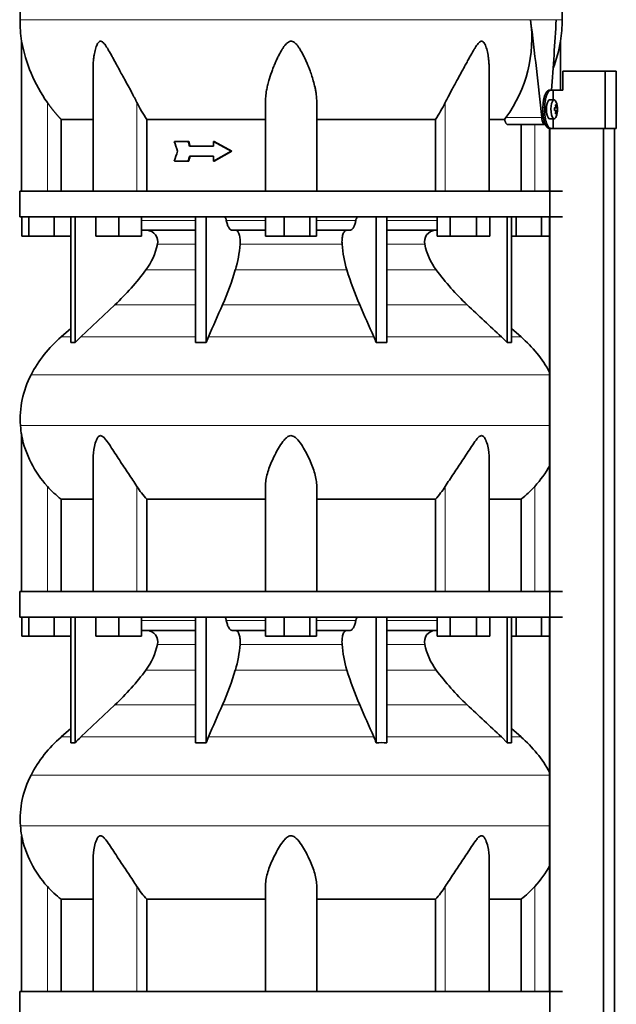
# Model space of a CAD drawing. Header units: millimetres. Extents: x 368 to 1243, y -1891 to 1693.
# Tile 21 of 23: x 867 to 1180, y 440 to 956. Entities that reach past the tile are written whole.
import ezdxf

# ---------------------------------------------------------------- set-up
doc = ezdxf.new("R2010")
doc.units = ezdxf.units.MM
for name, color, linetype in [('M5X8_UNI7687', 7, 'Continuous'), ('MID_344-4', 7, 'Continuous'), ('VSI344-454_TERMI', 7, 'Continuous'), ('VSI344-454_TESTA', 7, 'Continuous'), ('VSI344_DIFFUSORE', 7, 'Continuous')]:
    doc.layers.add(name, color=color, linetype=linetype)

# ---------------------------------------------------------------- blocks, each defined once
blk = doc.blocks.new('SE3')
at = {"layer": 'M5X8_UNI7687', "color": 7, "linetype": 'Continuous', "lineweight": 35}
for p, q in [((1147.84, 914.26), (1145.49, 914.33)), ((1149.37, 910.04), (1147.97, 909.91)), ((1147.97, 909.98), (1148.55, 910.04)), ((1149.56, 910.02), (1147.97, 909.9)), ((1149, 911.66), (1148.59, 911.36)), ((1145.49, 904.33), (1147.84, 904.4)), ((1149.56, 908.64), (1147.97, 908.75)), ((1147.97, 908.75), (1149.37, 908.62)), ((1148.55, 908.62), (1147.97, 908.67)), ((1149, 906.99), (1148.59, 907.3))]:
    blk.add_line(p, q, dxfattribs=at)
at = {"layer": 'M5X8_UNI7687', "color": 4, "linetype": 'Continuous', "lineweight": 9}
for p, q in [((1147.97, 909.98), (1148.54, 910.04)), ((1148.71, 910.49), (1149.2, 910.54)), ((1148.54, 908.62), (1147.97, 908.67)), ((1149.2, 908.12), (1148.71, 908.17))]:
    blk.add_line(p, q, dxfattribs=at)
at = {"layer": 'M5X8_UNI7687', "color": 7, "linetype": 'Continuous', "lineweight": 35}
for centre, radius, start, end in [((1139.65, 909.33), 10, 337.7946, 22.2054), ((1139.97, 909.33), 9.62, 355.8727, 4.1273)]:
    blk.add_arc(centre, radius, start, end, dxfattribs=at)
for centre, major_axis, ratio, start_param, end_param in [((1145.48, 909.33), (0, 5), 0.34202, 0, 3.151709), ((1147.83, 909.33), (0, -4.93), 0.34202, 2.444185, 6.283185), ((1139.66, 909.17), (9.97, 0.82), 0.029809, 0.468971, 0.583531), ((1142.77, 909.33), (0, -9.26), 0.562348, 1.49595, 1.645642), ((1141.73, 906.27), (7.67, 5.19), 0.199978, 0.212267, 0.361959), ((1139.72, 909.33), (0, 10), 0.906308, 4.833518, 4.948078), ((1139.61, 909.33), (0, 10), 0.965926, 4.833518, 4.948078), ((1139.66, 909.17), (9.97, 0.82), 0.029809, 0.112154, 0.226713), ((1147.83, 909.33), (0, -4.93), 0.34202, 0, 0.697408), ((1139.66, 909.48), (9.97, -0.82), 0.029809, -0.583531, -0.468971), ((1139.72, 909.33), (0, -10), 0.906308, 1.335108, 1.449667), ((1141.73, 912.39), (7.67, -5.19), 0.199978, -0.361959, -0.212267), ((1139.61, 909.33), (0, -10), 0.965926, 1.335108, 1.449667), ((1139.66, 909.48), (9.97, -0.82), 0.029809, -0.226713, -0.112154)]:
    blk.add_ellipse(centre, major_axis=major_axis, ratio=ratio, start_param=start_param, end_param=end_param, dxfattribs=at)
for points in [[(1148.54, 910.04), (1148.55, 910.04), (1148.56, 910.04), (1148.59, 910.05), (1148.6, 910.06), (1148.62, 910.08), (1148.64, 910.1), (1148.66, 910.12), (1148.67, 910.15), (1148.68, 910.19), (1148.7, 910.22), (1148.7, 910.26), (1148.71, 910.31), (1148.72, 910.35), (1148.72, 910.39), (1148.72, 910.44), (1148.72, 910.49), (1148.71, 910.52), (1148.71, 910.54)], [(1149.2, 910.54), (1149.2, 910.52), (1149.2, 910.49), (1149.21, 910.44), (1149.22, 910.39), (1149.23, 910.35), (1149.24, 910.31), (1149.25, 910.26), (1149.26, 910.22), (1149.27, 910.19), (1149.28, 910.15), (1149.3, 910.12), (1149.31, 910.1), (1149.32, 910.08), (1149.33, 910.06), (1149.34, 910.05), (1149.36, 910.04), (1149.36, 910.04), (1149.37, 910.04)], [(1148.71, 908.12), (1148.71, 908.14), (1148.72, 908.17), (1148.72, 908.22), (1148.72, 908.27), (1148.72, 908.31), (1148.71, 908.35), (1148.7, 908.39), (1148.7, 908.43), (1148.68, 908.47), (1148.67, 908.51), (1148.66, 908.54), (1148.64, 908.56), (1148.62, 908.58), (1148.6, 908.6), (1148.59, 908.61), (1148.56, 908.62), (1148.55, 908.62), (1148.54, 908.62)], [(1149.37, 908.62), (1149.36, 908.62), (1149.36, 908.62), (1149.34, 908.61), (1149.33, 908.6), (1149.32, 908.58), (1149.31, 908.56), (1149.3, 908.54), (1149.28, 908.51), (1149.27, 908.47), (1149.26, 908.43), (1149.25, 908.39), (1149.24, 908.35), (1149.23, 908.31), (1149.22, 908.27), (1149.21, 908.22), (1149.2, 908.17), (1149.2, 908.14), (1149.2, 908.12)]]:
    blk.add_open_spline(points, degree=3, dxfattribs=at)
at = {"layer": 'MID_344-4', "color": 7, "linetype": 'Continuous', "lineweight": 35}
for p, q in [((1145.49, 899.33), (1145.49, 866.33)), ((1145.56, 899.33), (1145.56, 27.33)), ((1173.69, 27.33), (1173.69, 899.33)), ((1179.49, 27.33), (1179.49, 899.33)), ((1145.49, 852.83), (1145.49, 656.33)), ((1145.49, 642.83), (1145.49, 446.33))]:
    blk.add_line(p, q, dxfattribs=at)
at = {"layer": 'VSI344-454_TERMI', "color": 7, "linetype": 'Continuous', "lineweight": 35}
for p, q in [((1174.57, 929.33), (1152.48, 929.33)), ((1152.48, 929.33), (1152.48, 919.33)), ((1180.5, 929.33), (1174.57, 929.33)), ((1174.57, 929.33), (1174.57, 899.33)), ((1180.5, 929.33), (1180.5, 899.33)), ((1145.2, 919.33), (1146.13, 919.33)), ((1146.13, 919.33), (1147.3, 919.33)), ((1147.3, 914.28), (1147.3, 919.33)), ((1147.3, 919.33), (1152.48, 919.33)), ((1141.98, 908.33), (1141.98, 910.33)), ((1142.9, 908.33), (1142.9, 910.33)), ((1147.3, 899.33), (1147.3, 904.38)), ((1146.13, 899.33), (1145.2, 899.33)), ((1146.13, 899.33), (1147.3, 899.33)), ((1174.57, 899.33), (1147.3, 899.33)), ((1180.5, 899.33), (1174.57, 899.33))]:
    blk.add_line(p, q, dxfattribs=at)
at = {"layer": 'VSI344-454_TERMI', "color": 4, "linetype": 'Continuous', "lineweight": 9}
for p, q in [((1141.98, 910.33), (1142.9, 910.33)), ((1142.9, 908.33), (1141.98, 908.33))]:
    blk.add_line(p, q, dxfattribs=at)
at = {"layer": 'VSI344-454_TERMI', "color": 7, "linetype": 'Continuous', "lineweight": 35}
for points, knots in [([(1141.98, 910.33), (1141.98, 910.43), (1141.98, 910.63), (1141.98, 910.92), (1141.99, 911.21), (1142.01, 911.51), (1142.02, 911.8), (1142.04, 912.08), (1142.07, 912.37), (1142.09, 912.66), (1142.13, 912.94), (1142.16, 913.22), (1142.2, 913.5), (1142.27, 913.96), (1142.38, 914.58), (1142.55, 915.34), (1142.75, 916.05), (1142.97, 916.7), (1143.22, 917.3), (1143.47, 917.83), (1143.75, 918.28), (1144, 918.62), (1144.22, 918.86), (1144.42, 919.03), (1144.62, 919.16), (1144.81, 919.26), (1145.01, 919.32), (1145.14, 919.33), (1145.2, 919.33)], [0, 0, 0, 0, 0.020997, 0.041893, 0.062713, 0.083477, 0.104209, 0.124931, 0.145666, 0.166436, 0.187265, 0.208173, 0.229184, 0.250319, 0.312379, 0.374611, 0.437429, 0.499972, 0.562502, 0.625327, 0.687534, 0.749602, 0.791735, 0.833469, 0.874983, 0.916456, 0.958068, 1, 1, 1, 1]), ([(1146.13, 919.33), (1146.09, 919.33), (1146.03, 919.33), (1145.93, 919.31), (1145.83, 919.29), (1145.74, 919.25), (1145.64, 919.21), (1145.54, 919.16), (1145.44, 919.1), (1145.34, 919.03), (1145.24, 918.94), (1145.15, 918.85), (1145.05, 918.75), (1144.89, 918.57), (1144.67, 918.28), (1144.4, 917.83), (1144.14, 917.3), (1143.89, 916.7), (1143.67, 916.05), (1143.47, 915.34), (1143.3, 914.58), (1143.17, 913.87), (1143.08, 913.22), (1143.01, 912.66), (1142.96, 912.09), (1142.93, 911.51), (1142.9, 910.92), (1142.9, 910.53), (1142.9, 910.33)], [0, 0, 0, 0, 0.021018, 0.041934, 0.062771, 0.08355, 0.104295, 0.125028, 0.145771, 0.166547, 0.187379, 0.208288, 0.229298, 0.250429, 0.312489, 0.374705, 0.437522, 0.500061, 0.562591, 0.625422, 0.687637, 0.749714, 0.79185, 0.833578, 0.875077, 0.916526, 0.958107, 1, 1, 1, 1]), ([(1145.2, 899.33), (1145.17, 899.33), (1145.11, 899.33), (1145.01, 899.35), (1144.91, 899.37), (1144.81, 899.4), (1144.71, 899.45), (1144.62, 899.5), (1144.52, 899.56), (1144.42, 899.63), (1144.32, 899.71), (1144.22, 899.8), (1144.13, 899.9), (1143.97, 900.08), (1143.75, 900.38), (1143.47, 900.83), (1143.22, 901.36), (1142.97, 901.95), (1142.75, 902.61), (1142.55, 903.32), (1142.38, 904.08), (1142.25, 904.79), (1142.16, 905.43), (1142.09, 906), (1142.04, 906.57), (1142, 907.15), (1141.98, 907.74), (1141.98, 908.13), (1141.98, 908.33)], [0, 0, 0, 0, 0.021018, 0.041935, 0.062772, 0.083551, 0.104297, 0.125029, 0.145773, 0.166549, 0.187381, 0.20829, 0.2293, 0.250431, 0.312491, 0.374707, 0.437523, 0.500061, 0.562591, 0.625422, 0.687637, 0.749714, 0.79185, 0.833578, 0.875076, 0.916526, 0.958107, 1, 1, 1, 1]), ([(1142.9, 908.33), (1142.9, 908.23), (1142.9, 908.03), (1142.91, 907.74), (1142.91, 907.44), (1142.93, 907.15), (1142.94, 906.86), (1142.96, 906.57), (1142.99, 906.29), (1143.02, 906), (1143.05, 905.72), (1143.08, 905.44), (1143.12, 905.16), (1143.19, 904.7), (1143.3, 904.08), (1143.47, 903.32), (1143.67, 902.61), (1143.89, 901.95), (1144.14, 901.36), (1144.4, 900.83), (1144.67, 900.38), (1144.92, 900.04), (1145.15, 899.8), (1145.34, 899.63), (1145.54, 899.49), (1145.74, 899.4), (1145.93, 899.34), (1146.06, 899.33), (1146.13, 899.33)], [0, 0, 0, 0, 0.020996, 0.041893, 0.062713, 0.083477, 0.104209, 0.124931, 0.145666, 0.166436, 0.187264, 0.208173, 0.229184, 0.250319, 0.312379, 0.374611, 0.437429, 0.499972, 0.562503, 0.625328, 0.687536, 0.749604, 0.791737, 0.833471, 0.874985, 0.916457, 0.958069, 1, 1, 1, 1])]:
    blk.add_open_spline(points, degree=3, knots=knots, dxfattribs=at)
at = {"layer": 'VSI344-454_TESTA', "color": 4, "linetype": 'Continuous', "lineweight": 9}
for p, q in [((1148.92, 956.36), (1135.41, 956.36)), ((881.69, 866.33), (881.69, 912.9)), ((928.73, 866.33), (928.73, 912.9)), ((1090.65, 866.33), (1090.65, 912.9)), ((1122.55, 905.03), (1141.29, 905.03)), ((1137.69, 866.33), (1137.69, 901.33))]:
    blk.add_line(p, q, dxfattribs=at)
at = {"layer": 'VSI344-454_TESTA', "color": 7, "linetype": 'Continuous', "lineweight": 35}
for p, q in [((868.19, 945.07), (868.19, 866.33)), ((1151.19, 919.33), (1151.19, 945.07)), ((905.68, 930.7), (905.68, 866.33)), ((1113.7, 866.33), (1113.7, 930.7)), ((996.19, 866.33), (996.19, 912.9)), ((1023.19, 866.33), (1023.19, 912.9)), ((1121.83, 904.03), (1122.55, 905.03)), ((888.94, 904.03), (888.94, 866.33)), ((933.86, 904.03), (933.86, 866.33)), ((1085.53, 904.03), (1085.53, 866.33)), ((1121.82, 904.03), (1113.81, 904.03)), ((1123.46, 901.33), (1143.06, 901.33)), ((1130.44, 901.33), (1130.44, 866.33)), ((955.53, 892.49), (948.38, 892.49)), ((955.91, 892.49), (955.53, 892.49)), ((968.91, 889.91), (956.37, 889.91)), ((969.3, 892.49), (968.91, 892.49)), ((978.21, 887.33), (968.91, 892.49)), ((968.91, 892.49), (968.91, 889.91)), ((978.59, 887.33), (969.3, 892.49)), ((968.91, 884.75), (956.37, 884.75)), ((978.21, 887.33), (968.91, 882.16)), ((968.91, 884.75), (968.91, 882.16)), ((978.59, 887.33), (969.3, 882.16)), ((978.59, 887.33), (978.21, 887.33)), ((955.53, 882.16), (948.38, 882.16)), ((955.91, 882.16), (955.53, 882.16)), ((969.3, 882.16), (968.91, 882.16))]:
    blk.add_line(p, q, dxfattribs=at)
for centre, radius, start, end in [((943.65, 956.45), 76.32, 180.0677, 188.5809), ((1065.94, 946.5), 70.17, 323.7797, 8.0768), ((-972.21, 689), 2124.52, 5.83629, 7.22949), ((-945.76, 1074.61), 2098.01, 355.75558, 356.769), ((1075.73, 956.45), 76.32, 351.4193, 359.9323), ((945.9, 958.77), 78.91, 189.9996, 215.5389), ((1073.48, 958.77), 78.91, 339.3595, 350.0004), ((997.6, 946.8), 76.76, 206.2011, 213.8556), ((1021.78, 946.8), 76.76, 326.1444, 333.7989), ((3550.65, 1719.61), 2730.56, 197.63243, 197.74619), ((3550.65, 55.05), 2730.56, 162.25381, 162.36757)]:
    blk.add_arc(centre, radius, start, end, dxfattribs=at)
for points, degree, knots in [([(894.43, 1092.78), (892.97, 1087.92), (889.01, 1078.07), (881.75, 1062.91), (875.57, 1046.56), (871.82, 1030.03), (869.6, 1013.89), (868.35, 997.92), (867.68, 982.04), (867.47, 968.27), (867.34, 959.71), (867.34, 956.36)], 3, [0, 0, 0, 0, 0.117079, 0.240569, 0.360617, 0.476421, 0.590288, 0.703407, 0.816259, 0.929029, 1, 1, 1, 1]), ([(1124.95, 1092.78), (1126.41, 1087.92), (1130.37, 1078.07), (1137.63, 1062.91), (1143.82, 1046.56), (1147.56, 1030.03), (1149.78, 1013.89), (1151.03, 997.92), (1151.7, 982.04), (1151.91, 968.27), (1152.05, 959.71), (1152.05, 956.36)], 3, [0, 0, 0, 0, 0.117079, 0.240569, 0.360617, 0.476421, 0.590288, 0.703407, 0.816259, 0.929029, 1, 1, 1, 1]), ([(928.73, 912.9), (928.51, 913.34), (928.07, 914.22), (927.37, 915.59), (926.55, 917.14), (925.62, 918.9), (924.3, 921.34), (922.73, 924.22), (920.99, 927.38), (919.45, 930.2), (918.09, 932.7), (916.88, 934.91), (915.5, 937.42), (914.24, 939.67), (913.05, 941.65), (912.24, 942.89), (911.44, 943.93), (910.65, 944.73), (909.8, 945.15), (908.99, 944.96), (908.35, 944.3), (907.81, 943.38), (907.34, 942.24), (906.75, 940.39), (906.3, 938.21), (905.95, 935.73), (905.75, 933.56), (905.69, 931.85), (905.68, 930.89), (905.68, 930.7)], 3, [0, 0, 0, 0, 0.020247, 0.0413012, 0.0631676, 0.0911499, 0.1206822, 0.1725651, 0.2189806, 0.2600001, 0.2962057, 0.3283254, 0.3570821, 0.4069553, 0.4285992, 0.4484587, 0.4665056, 0.4826091, 0.4971306, 0.5113122, 0.5266668, 0.543344, 0.562023, 0.5826937, 0.6304427, 0.6595254, 0.6923195, 0.7261108, 0.7344062, 0.7344062, 0.7344062, 0.7344062]), ([(1023.19, 912.9), (1023.18, 913.34), (1023.17, 914.22), (1023.08, 915.59), (1022.91, 917.14), (1022.65, 918.9), (1022.17, 921.34), (1021.44, 924.22), (1020.46, 927.38), (1019.44, 930.2), (1018.45, 932.7), (1017.48, 934.91), (1016.3, 937.42), (1015.11, 939.67), (1013.87, 941.65), (1012.98, 942.89), (1012.05, 943.93), (1011.06, 944.73), (1009.94, 945.15), (1008.76, 944.96), (1007.74, 944.3), (1006.81, 943.38), (1005.92, 942.24), (1004.69, 940.39), (1003.49, 938.21), (1002.28, 935.73), (1001.3, 933.56), (1000.36, 931.28), (999.21, 928.23), (998.18, 925.05), (997.33, 921.83), (996.73, 918.98), (996.29, 916.01), (996.22, 913.91), (996.19, 912.9)], 3, [0, 0, 0, 0, 0.020247, 0.041301, 0.063168, 0.09115, 0.120682, 0.172565, 0.218981, 0.26, 0.296206, 0.328325, 0.357082, 0.406955, 0.428599, 0.448459, 0.466506, 0.482609, 0.497131, 0.511312, 0.526667, 0.543344, 0.562023, 0.582694, 0.630443, 0.659525, 0.692319, 0.726111, 0.759233, 0.82594, 0.865768, 0.902245, 0.953307, 1, 1, 1, 1]), ([(1113.7, 930.7), (1113.7, 931.4), (1113.67, 932.83), (1113.52, 934.91), (1113.22, 937.42), (1112.8, 939.67), (1112.24, 941.65), (1111.79, 942.89), (1111.28, 943.93), (1110.68, 944.73), (1109.93, 945.15), (1109.08, 944.96), (1108.27, 944.3), (1107.5, 943.38), (1106.71, 942.24), (1105.55, 940.39), (1104.32, 938.21), (1102.95, 935.73), (1101.76, 933.56), (1100.52, 931.28), (1098.85, 928.23), (1097.11, 925.05), (1095.35, 921.83), (1093.8, 918.98), (1092.22, 916.01), (1091.16, 913.91), (1090.65, 912.9)], 3, [0.2656245, 0.2656245, 0.2656245, 0.2656245, 0.2962057, 0.3283254, 0.3570821, 0.4069553, 0.4285992, 0.4484587, 0.4665056, 0.4826091, 0.4971306, 0.5113122, 0.5266668, 0.543344, 0.562023, 0.5826937, 0.6304427, 0.6595254, 0.6923195, 0.7261108, 0.7592332, 0.8259403, 0.8657684, 0.9022453, 0.9533075, 1, 1, 1, 1]), ([(888.94, 904.03), (886.94, 906.13), (885.13, 908.35), (883.33, 910.56), (881.69, 912.9)], 2, [0, 0, 0, 0.5, 0.5, 1, 1, 1]), ([(1141.29, 905.03), (1141.3, 904.96), (1141.32, 904.81), (1141.35, 904.59), (1141.38, 904.37), (1141.42, 904.16), (1141.46, 903.95), (1141.5, 903.75), (1141.59, 903.39), (1141.73, 902.9), (1141.96, 902.35), (1142.21, 901.9), (1142.44, 901.63), (1142.63, 901.47), (1142.77, 901.39), (1142.91, 901.34), (1143.01, 901.33), (1143.06, 901.33)], 3, [0, 0, 0, 0, 0.036137, 0.072006, 0.107687, 0.143258, 0.1788, 0.214393, 0.250117, 0.375419, 0.499764, 0.624342, 0.749875, 0.812239, 0.874428, 0.936872, 1, 1, 1, 1]), ([(888.94, 904.03), (889.58, 904.03), (890.61, 904.03), (893.45, 904.03), (895.26, 904.03), (899.62, 904.03), (902.17, 904.03), (905.23, 904.03), (905.4, 904.03), (905.57, 904.03)], 3, [0, 0, 0, 0, 0.25, 0.25, 0.5, 0.5, 0.75, 0.75, 0.764371, 0.764371, 0.764371, 0.764371]), ([(933.86, 904.03), (938.31, 904.03), (943.01, 904.03), (952.82, 904.03), (957.93, 904.03), (968.46, 904.03), (973.88, 904.03), (984.91, 904.03), (990.53, 904.03), (996.19, 904.03)], 3, [0, 0, 0, 0, 0.25, 0.25, 0.5, 0.5, 0.75, 0.75, 1, 1, 1, 1]), ([(1023.19, 904.03), (1028.85, 904.03), (1034.47, 904.03), (1045.51, 904.03), (1050.92, 904.03), (1061.45, 904.03), (1066.56, 904.03), (1076.37, 904.03), (1081.08, 904.03), (1085.53, 904.03)], 3, [0, 0, 0, 0, 0.25, 0.25, 0.5, 0.5, 0.75, 0.75, 1, 1, 1, 1]), ([(1123.46, 901.33), (1123.43, 901.33), (1123.38, 901.33), (1123.3, 901.35), (1123.22, 901.37), (1123.14, 901.41), (1123.06, 901.45), (1122.93, 901.55), (1122.75, 901.73), (1122.52, 902.04), (1122.31, 902.43), (1122.16, 902.82), (1122.04, 903.16), (1121.96, 903.44), (1121.89, 903.73), (1121.85, 903.93), (1121.82, 904.03)], 3, [0, 0, 0, 0, 0.041685, 0.083129, 0.124417, 0.165635, 0.206869, 0.248205, 0.373034, 0.498358, 0.621809, 0.745536, 0.809628, 0.873199, 0.936554, 1, 1, 1, 1])]:
    blk.add_open_spline(points, degree=degree, knots=knots, dxfattribs=at)
at = {"layer": 'VSI344-454_TESTA', "color": 4, "linetype": 'Continuous', "lineweight": 9}
for points, weights in [([(867.34, 956.36), (867.34, 956.36), (1048.06, 956.36), (1135.41, 956.36)], [1, 0.494458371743, 0.494458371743, 1]), ([(1148.92, 956.36), (1151, 956.36), (1152.05, 956.36), (1152.05, 956.36)], [1, 0.996331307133, 0.996331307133, 1])]:
    blk.add_rational_spline(points, weights, degree=3, dxfattribs=at)
at = {"layer": 'VSI344-454_TESTA', "color": 7, "linetype": 'Continuous', "lineweight": 35}
for points in [[(956.37, 889.91), (956.09, 890.77), (955.81, 891.63), (955.53, 892.49)], [(956.76, 889.91), (956.47, 890.77), (956.19, 891.63), (955.91, 892.49)], [(956.37, 884.75), (956.09, 883.89), (955.81, 883.02), (955.53, 882.16)], [(956.76, 884.75), (956.47, 883.89), (956.19, 883.02), (955.91, 882.16)]]:
    blk.add_open_spline(points, degree=3, dxfattribs=at)
at = {"layer": 'VSI344_DIFFUSORE', "color": 7, "linetype": 'Continuous', "lineweight": 35}
for p, q in [((867.19, 866.33), (1152.19, 866.33)), ((867.19, 866.33), (867.19, 852.83)), ((867.19, 852.83), (1152.19, 852.83)), ((868.31, 842.83), (868.31, 852.83)), ((871.89, 842.83), (871.89, 852.83)), ((885.28, 842.83), (885.28, 852.83)), ((893.98, 786.87), (893.98, 852.83)), ((896.28, 786.87), (896.28, 852.83)), ((907.18, 842.83), (907.18, 852.83)), ((919.18, 842.83), (919.18, 852.83)), ((931.18, 842.83), (931.18, 852.83)), ((959.47, 786.87), (959.47, 852.83)), ((965.01, 786.87), (965.01, 852.83)), ((996.31, 842.83), (996.31, 852.83)), ((1006.1, 842.83), (1006.1, 852.83)), ((1019.49, 842.83), (1019.49, 852.83)), ((1023.07, 842.83), (1023.07, 852.83)), ((1054.37, 786.87), (1054.37, 852.83)), ((1059.92, 786.87), (1059.92, 852.83)), ((1086.34, 842.83), (1086.34, 852.83)), ((1093.27, 842.83), (1093.27, 852.83)), ((1107.13, 842.83), (1107.13, 852.83)), ((1114.06, 842.83), (1114.06, 852.83)), ((1123.1, 786.87), (1123.1, 852.83)), ((1125.4, 786.87), (1125.4, 852.83)), ((1127.89, 842.83), (1127.89, 852.83)), ((1141.28, 842.83), (1141.28, 852.83)), ((871.89, 842.83), (868.31, 842.83)), ((885.28, 842.83), (871.89, 842.83)), ((893.98, 842.83), (885.28, 842.83)), ((919.18, 842.83), (907.18, 842.83)), ((931.18, 842.83), (919.18, 842.83)), ((959.47, 845.83), (931.18, 845.83)), ((996.31, 845.83), (978.81, 845.83)), ((1006.1, 842.83), (996.31, 842.83)), ((1019.49, 842.83), (1006.1, 842.83)), ((1023.07, 842.83), (1019.49, 842.83)), ((1040.58, 845.83), (1023.07, 845.83)), ((1086.34, 845.83), (1059.92, 845.83)), ((1093.27, 842.83), (1086.34, 842.83)), ((1107.13, 842.83), (1093.27, 842.83)), ((1114.06, 842.83), (1107.13, 842.83)), ((1127.89, 842.83), (1125.4, 842.83)), ((1141.28, 842.83), (1127.89, 842.83)), ((1145.49, 842.83), (1141.28, 842.83)), ((917.2, 806.74), (899.28, 789.88)), ((893.98, 794.29), (888.9, 789.88)), ((1130.48, 789.88), (1125.4, 794.29)), ((959.47, 786.87), (965.01, 786.87)), ((965.01, 786.87), (966.25, 789.88)), ((1120.11, 789.88), (1123.1, 786.87)), ((1123.1, 786.87), (1125.4, 786.87)), ((868.19, 738.04), (868.19, 656.33)), ((905.68, 725.82), (905.68, 656.33)), ((1113.7, 656.33), (1113.7, 725.84)), ((996.19, 656.33), (996.19, 711.43)), ((1023.19, 656.33), (1023.19, 711.43)), ((888.94, 704.7), (905.68, 704.7)), ((888.94, 656.33), (888.94, 704.7)), ((933.86, 704.7), (996.19, 704.7)), ((933.86, 656.33), (933.86, 704.7)), ((1023.19, 704.7), (1085.53, 704.7)), ((1085.53, 704.7), (1085.53, 656.33)), ((1113.7, 704.7), (1130.44, 704.7)), ((1130.44, 704.7), (1130.44, 656.33)), ((867.19, 656.33), (1152.19, 656.33)), ((867.19, 656.33), (867.19, 642.83)), ((867.19, 642.83), (1152.19, 642.83)), ((868.31, 632.83), (868.31, 642.83)), ((871.89, 632.83), (871.89, 642.83)), ((885.28, 632.83), (885.28, 642.83)), ((893.98, 576.87), (893.98, 642.83)), ((896.28, 576.87), (896.28, 642.83)), ((907.18, 632.83), (907.18, 642.83)), ((919.18, 632.83), (919.18, 642.83)), ((931.18, 632.83), (931.18, 642.83)), ((959.47, 576.87), (959.47, 642.83)), ((965.01, 576.87), (965.01, 642.83)), ((996.31, 632.83), (996.31, 642.83)), ((1006.1, 632.83), (1006.1, 642.83)), ((1019.49, 632.83), (1019.49, 642.83)), ((1023.07, 632.83), (1023.07, 642.83)), ((1054.37, 576.87), (1054.37, 642.83)), ((1059.92, 576.87), (1059.92, 642.83)), ((1086.34, 632.83), (1086.34, 642.83)), ((1093.27, 632.83), (1093.27, 642.83)), ((1107.13, 632.83), (1107.13, 642.83)), ((1114.06, 632.83), (1114.06, 642.83)), ((1123.1, 576.87), (1123.1, 642.83)), ((1125.4, 576.87), (1125.4, 642.83)), ((1127.89, 632.83), (1127.89, 642.83)), ((1141.28, 632.83), (1141.28, 642.83)), ((959.47, 635.83), (931.18, 635.83)), ((996.31, 635.83), (978.81, 635.83)), ((1040.58, 635.83), (1023.07, 635.83)), ((1086.34, 635.83), (1059.92, 635.83)), ((871.89, 632.83), (868.31, 632.83)), ((885.28, 632.83), (871.89, 632.83)), ((893.98, 632.83), (885.28, 632.83)), ((919.18, 632.83), (907.18, 632.83)), ((931.18, 632.83), (919.18, 632.83)), ((1006.1, 632.83), (996.31, 632.83)), ((1019.49, 632.83), (1006.1, 632.83)), ((1023.07, 632.83), (1019.49, 632.83)), ((1093.27, 632.83), (1086.34, 632.83)), ((1107.13, 632.83), (1093.27, 632.83)), ((1114.06, 632.83), (1107.13, 632.83)), ((1127.89, 632.83), (1125.4, 632.83)), ((1141.28, 632.83), (1127.89, 632.83)), ((1145.49, 632.83), (1141.28, 632.83)), ((917.2, 596.74), (899.28, 579.88)), ((893.98, 584.29), (888.9, 579.88)), ((1130.48, 579.88), (1125.4, 584.29)), ((965.01, 576.87), (966.25, 579.88)), ((1120.11, 579.88), (1123.1, 576.87)), ((959.47, 576.87), (965.01, 576.87)), ((1123.1, 576.87), (1125.4, 576.87)), ((868.19, 528.04), (868.19, 446.33)), ((905.68, 515.82), (905.68, 446.33)), ((1113.7, 446.33), (1113.7, 515.84)), ((996.19, 446.33), (996.19, 501.43)), ((1023.19, 446.33), (1023.19, 501.43)), ((888.94, 494.7), (905.68, 494.7)), ((888.94, 446.33), (888.94, 494.7)), ((933.86, 494.7), (996.19, 494.7)), ((933.86, 446.33), (933.86, 494.7)), ((1023.19, 494.7), (1085.53, 494.7)), ((1085.53, 494.7), (1085.53, 446.33)), ((1113.7, 494.7), (1130.44, 494.7)), ((1130.44, 494.7), (1130.44, 446.33)), ((867.19, 446.33), (1152.19, 446.33)), ((867.19, 446.33), (867.19, 432.83))]:
    blk.add_line(p, q, dxfattribs=at)
at = {"layer": 'VSI344_DIFFUSORE', "color": 4, "linetype": 'Continuous', "lineweight": 9}
for p, q in [((931.18, 851.05), (959.47, 851.05)), ((975.68, 851.05), (996.31, 851.05)), ((1023.07, 851.05), (1043.7, 851.05)), ((1059.92, 851.05), (1086.34, 851.05)), ((959.47, 838.5), (939.47, 838.5)), ((1036.48, 838.5), (982.9, 838.5)), ((1079.91, 838.5), (1059.92, 838.5)), ((933.45, 825.03), (959.47, 825.03)), ((980.41, 825.03), (1038.97, 825.03)), ((1059.92, 825.03), (1085.93, 825.03)), ((917.2, 806.74), (959.47, 806.74)), ((973.68, 806.74), (1045.71, 806.74)), ((1059.92, 806.74), (1102.18, 806.74)), ((893.98, 789.88), (888.9, 789.88)), ((899.28, 789.88), (959.47, 789.88)), ((966.25, 789.88), (1053.13, 789.88)), ((1059.92, 789.88), (1120.11, 789.88)), ((1125.4, 789.88), (1130.48, 789.88)), ((873.12, 769.88), (1145.49, 769.88)), ((1145.49, 743.33), (867.56, 743.33)), ((881.69, 656.33), (881.69, 711.43)), ((928.73, 656.33), (928.73, 711.43)), ((1090.65, 656.33), (1090.65, 711.43)), ((1137.69, 656.33), (1137.69, 711.43)), ((931.18, 641.05), (959.47, 641.05)), ((975.68, 641.05), (996.31, 641.05)), ((1023.07, 641.05), (1043.7, 641.05)), ((1059.92, 641.05), (1086.34, 641.05)), ((959.47, 628.5), (939.47, 628.5)), ((1036.48, 628.5), (982.9, 628.5)), ((1079.91, 628.5), (1059.92, 628.5)), ((933.45, 615.03), (959.47, 615.03)), ((980.41, 615.03), (1038.97, 615.03)), ((1059.92, 615.03), (1085.93, 615.03)), ((917.2, 596.74), (959.47, 596.74)), ((973.68, 596.74), (1045.71, 596.74)), ((1059.92, 596.74), (1102.18, 596.74)), ((888.9, 579.88), (893.98, 579.88)), ((899.28, 579.88), (959.47, 579.88)), ((966.25, 579.88), (1053.13, 579.88)), ((1059.92, 579.88), (1120.11, 579.88)), ((1125.4, 579.88), (1130.48, 579.88)), ((873.12, 559.88), (1145.49, 559.88)), ((1145.49, 533.33), (867.56, 533.33)), ((881.69, 446.33), (881.69, 501.43)), ((928.73, 446.33), (928.73, 501.43)), ((1090.65, 446.33), (1090.65, 501.43)), ((1137.69, 446.33), (1137.69, 501.43))]:
    blk.add_line(p, q, dxfattribs=at)
at = {"layer": 'VSI344_DIFFUSORE', "color": 7, "linetype": 'Continuous', "lineweight": 35}
for centre, radius, start, end in [((933.74, 839.93), 5.9, 345.894, 86.92), ((1085.64, 839.93), 5.9, 93.08, 194.106), ((905.54, 845.57), 34.66, 323.6456, 348.2168), ((916.13, 843.88), 66.99, 343.65, 355.3858), ((1103.25, 843.88), 66.99, 184.6142, 196.35), ((1113.84, 845.57), 34.66, 191.7832, 216.3544), ((822.87, 906.91), 137.6, 313.2799, 323.4819), ((820.07, 873.65), 167.55, 336.4617, 343.1307), ((1199.32, 873.65), 167.55, 196.8693, 203.5383), ((1196.51, 906.91), 137.6, 216.5181, 226.7201), ((933.86, 738.15), 68.53, 131, 152.418), ((895.13, 768.5), 18.4, 86.4236, 93.5764), ((944.29, 742.03), 65.69, 133.2547, 136.96), ((987.8, 761.16), 71.37, 21.1174, 23.731), ((1057.14, 679.74), 107.17, 88.518, 91.482), ((1085.52, 738.15), 68.53, 28.9585, 49), ((917.37, 746.77), 49.92, 152.418, 183.9452), ((920.94, 747.02), 53.5, 183.9452, 189.6558), ((922.76, 749), 55.66, 191.3531, 222.4473), ((1096.62, 749), 55.66, 317.5527, 331.4608), ((921.55, 747.12), 53.5, 221.8382, 232.4484), ((968.76, 736.62), 47.3, 212.1799, 222.4416), ((1050.62, 736.62), 47.3, 317.5584, 327.8201), ((1097.83, 747.12), 53.5, 307.5516, 318.1618), ((933.74, 629.93), 5.9, 345.894, 86.92), ((1085.64, 629.93), 5.9, 93.08, 194.106), ((905.54, 635.57), 34.66, 323.6456, 348.2168), ((916.13, 633.88), 66.99, 343.65, 355.3858), ((1103.25, 633.88), 66.99, 184.6142, 196.35), ((1113.84, 635.57), 34.66, 191.7832, 216.3544), ((822.87, 696.91), 137.6, 313.2799, 323.4819), ((820.07, 663.65), 167.55, 336.4617, 343.1307), ((1199.32, 663.65), 167.55, 196.8693, 203.5383), ((1196.51, 696.91), 137.6, 216.5181, 226.7201), ((933.86, 528.15), 68.53, 131, 152.418), ((944.29, 532.03), 65.69, 133.2547, 136.96), ((987.8, 551.16), 71.37, 21.1174, 23.731), ((1085.52, 528.15), 68.53, 28.9585, 49), ((895.13, 558.5), 18.4, 86.4236, 93.5764), ((1057.14, 469.74), 107.17, 88.518, 91.482), ((917.37, 536.77), 49.92, 152.418, 183.9452), ((920.94, 537.02), 53.5, 183.9452, 189.6558), ((922.76, 539), 55.66, 191.3531, 222.4473), ((1096.62, 539), 55.66, 317.5527, 331.4608), ((921.55, 537.12), 53.5, 221.8382, 232.4484), ((968.76, 526.62), 47.3, 212.1799, 222.4416), ((1050.62, 526.62), 47.3, 317.5584, 327.8201), ((1097.83, 537.12), 53.5, 307.5516, 318.1618)]:
    blk.add_arc(centre, radius, start, end, dxfattribs=at)
for points, knots in [([(974.61, 852.83), (974.67, 852.83), (974.72, 852.82), (974.83, 852.78), (974.89, 852.75), (975.05, 852.62), (975.15, 852.5), (975.34, 852.19), (975.42, 852), (975.53, 851.67), (975.57, 851.55), (975.63, 851.3), (975.66, 851.18), (975.68, 851.05)], [0, 0, 0, 0, 0.125, 0.125, 0.25, 0.25, 0.5, 0.5, 0.75, 0.75, 0.875, 0.875, 1, 1, 1, 1]), ([(1044.77, 852.83), (1044.72, 852.83), (1044.66, 852.82), (1044.55, 852.78), (1044.49, 852.75), (1044.33, 852.62), (1044.23, 852.5), (1044.04, 852.19), (1043.96, 852), (1043.85, 851.67), (1043.81, 851.55), (1043.75, 851.3), (1043.73, 851.18), (1043.7, 851.05)], [0, 0, 0, 0, 0.125, 0.125, 0.25, 0.25, 0.5, 0.5, 0.75, 0.75, 0.875, 0.875, 1, 1, 1, 1]), ([(978.81, 845.83), (978.64, 845.83), (978.48, 845.86), (978.16, 845.98), (978, 846.07), (977.68, 846.31), (977.53, 846.46), (977.23, 846.81), (977.09, 847.02), (976.67, 847.71), (976.43, 848.27), (976.1, 849.23), (976, 849.57), (975.83, 850.29), (975.75, 850.66), (975.68, 851.05)], [0, 0, 0, 0, 0.125, 0.125, 0.25, 0.25, 0.375, 0.375, 0.5, 0.5, 0.75, 0.75, 0.875, 0.875, 1, 1, 1, 1]), ([(1040.58, 845.83), (1040.74, 845.83), (1040.9, 845.86), (1041.23, 845.98), (1041.38, 846.07), (1041.7, 846.31), (1041.85, 846.46), (1042.15, 846.81), (1042.29, 847.02), (1042.71, 847.71), (1042.96, 848.27), (1043.28, 849.23), (1043.38, 849.57), (1043.56, 850.29), (1043.63, 850.66), (1043.7, 851.05)], [0, 0, 0, 0, 0.125, 0.125, 0.25, 0.25, 0.375, 0.375, 0.5, 0.5, 0.75, 0.75, 0.875, 0.875, 1, 1, 1, 1]), ([(980.66, 845.83), (980.83, 845.83), (981, 845.78), (981.34, 845.58), (981.5, 845.43), (981.81, 845.04), (981.96, 844.8), (982.23, 844.24), (982.35, 843.92), (982.56, 843.22), (982.66, 842.83), (982.8, 842.03), (982.86, 841.61), (982.94, 840.72), (982.96, 840.28), (982.96, 839.39), (982.94, 838.93), (982.9, 838.5)], [0, 0, 0, 0, 0.125, 0.125, 0.25, 0.25, 0.375, 0.375, 0.5, 0.5, 0.625, 0.625, 0.75, 0.75, 0.875, 0.875, 1, 1, 1, 1]), ([(1038.72, 845.83), (1038.55, 845.83), (1038.38, 845.78), (1038.04, 845.58), (1037.88, 845.43), (1037.57, 845.04), (1037.42, 844.8), (1037.15, 844.24), (1037.03, 843.92), (1036.82, 843.22), (1036.73, 842.83), (1036.58, 842.03), (1036.52, 841.61), (1036.44, 840.72), (1036.42, 840.28), (1036.42, 839.39), (1036.44, 838.93), (1036.48, 838.5)], [0, 0, 0, 0, 0.125, 0.125, 0.25, 0.25, 0.375, 0.375, 0.5, 0.5, 0.625, 0.625, 0.75, 0.75, 0.875, 0.875, 1, 1, 1, 1]), ([(928.73, 711.43), (927.36, 713.6), (925.84, 715.84), (922.71, 720.5), (921.1, 722.89), (917.96, 727.66), (916.41, 730.08), (914.05, 733.63), (913.27, 734.81), (912.01, 736.41), (911.57, 736.92), (910.62, 737.75), (910.08, 738.07), (909.06, 738.02), (908.63, 737.66), (907.94, 736.8), (907.67, 736.29), (906.96, 734.67), (906.63, 733.51), (905.9, 730.2), (905.68, 728), (905.68, 725.82)], [0, 0, 0, 0, 0.125, 0.125, 0.25, 0.25, 0.375, 0.375, 0.4375, 0.4375, 0.46875, 0.46875, 0.5, 0.5, 0.53125, 0.53125, 0.5625, 0.5625, 0.625, 0.625, 0.7389823, 0.7389823, 0.7389823, 0.7389823]), ([(1023.19, 711.43), (1023.19, 713.6), (1022.79, 715.84), (1021.48, 720.5), (1020.56, 722.89), (1018.4, 727.66), (1017.15, 730.08), (1014.91, 733.63), (1014.12, 734.81), (1012.71, 736.41), (1012.21, 736.92), (1011.03, 737.75), (1010.32, 738.07), (1008.88, 738.02), (1008.19, 737.66), (1007.05, 736.8), (1006.56, 736.29), (1005.17, 734.67), (1004.39, 733.51), (1002.19, 730), (1000.94, 727.57), (998.78, 722.81), (997.89, 720.47), (996.6, 715.86), (996.19, 713.58), (996.19, 711.43)], [0, 0, 0, 0, 0.125, 0.125, 0.25, 0.25, 0.375, 0.375, 0.4375, 0.4375, 0.46875, 0.46875, 0.5, 0.5, 0.53125, 0.53125, 0.5625, 0.5625, 0.625, 0.625, 0.75, 0.75, 0.875, 0.875, 1, 1, 1, 1]), ([(1113.7, 725.83), (1113.7, 728.04), (1113.48, 730.26), (1112.72, 733.63), (1112.37, 734.81), (1111.65, 736.41), (1111.37, 736.92), (1110.65, 737.75), (1110.2, 738.07), (1109.17, 738.02), (1108.64, 737.66), (1107.7, 736.8), (1107.28, 736.29), (1106.02, 734.67), (1105.25, 733.51), (1102.92, 730), (1101.36, 727.57), (1098.22, 722.81), (1096.65, 720.47), (1093.55, 715.86), (1092.02, 713.58), (1090.65, 711.43)], [0.2596572, 0.2596572, 0.2596572, 0.2596572, 0.375, 0.375, 0.4375, 0.4375, 0.46875, 0.46875, 0.5, 0.5, 0.53125, 0.53125, 0.5625, 0.5625, 0.625, 0.625, 0.75, 0.75, 0.875, 0.875, 1, 1, 1, 1]), ([(974.61, 642.83), (974.67, 642.83), (974.72, 642.82), (974.83, 642.78), (974.89, 642.75), (975.05, 642.62), (975.15, 642.5), (975.34, 642.19), (975.42, 642), (975.53, 641.67), (975.57, 641.55), (975.63, 641.3), (975.66, 641.18), (975.68, 641.05)], [0, 0, 0, 0, 0.125, 0.125, 0.25, 0.25, 0.5, 0.5, 0.75, 0.75, 0.875, 0.875, 1, 1, 1, 1]), ([(978.81, 635.83), (978.64, 635.83), (978.48, 635.86), (978.16, 635.98), (978, 636.07), (977.68, 636.31), (977.53, 636.46), (977.23, 636.81), (977.09, 637.02), (976.67, 637.71), (976.43, 638.27), (976.1, 639.23), (976, 639.57), (975.83, 640.29), (975.75, 640.66), (975.68, 641.05)], [0, 0, 0, 0, 0.125, 0.125, 0.25, 0.25, 0.375, 0.375, 0.5, 0.5, 0.75, 0.75, 0.875, 0.875, 1, 1, 1, 1]), ([(1040.58, 635.83), (1040.74, 635.83), (1040.9, 635.86), (1041.23, 635.98), (1041.38, 636.07), (1041.7, 636.31), (1041.85, 636.46), (1042.15, 636.81), (1042.29, 637.02), (1042.71, 637.71), (1042.96, 638.27), (1043.28, 639.23), (1043.38, 639.57), (1043.56, 640.29), (1043.63, 640.66), (1043.7, 641.05)], [0, 0, 0, 0, 0.125, 0.125, 0.25, 0.25, 0.375, 0.375, 0.5, 0.5, 0.75, 0.75, 0.875, 0.875, 1, 1, 1, 1]), ([(1044.77, 642.83), (1044.72, 642.83), (1044.66, 642.82), (1044.55, 642.78), (1044.49, 642.75), (1044.33, 642.62), (1044.23, 642.5), (1044.04, 642.19), (1043.96, 642), (1043.85, 641.67), (1043.81, 641.55), (1043.75, 641.3), (1043.73, 641.18), (1043.7, 641.05)], [0, 0, 0, 0, 0.125, 0.125, 0.25, 0.25, 0.5, 0.5, 0.75, 0.75, 0.875, 0.875, 1, 1, 1, 1]), ([(980.66, 635.83), (980.83, 635.83), (981, 635.78), (981.34, 635.58), (981.5, 635.43), (981.81, 635.04), (981.96, 634.8), (982.23, 634.24), (982.35, 633.92), (982.56, 633.22), (982.66, 632.83), (982.8, 632.03), (982.86, 631.61), (982.94, 630.72), (982.96, 630.28), (982.96, 629.39), (982.94, 628.93), (982.9, 628.5)], [0, 0, 0, 0, 0.125, 0.125, 0.25, 0.25, 0.375, 0.375, 0.5, 0.5, 0.625, 0.625, 0.75, 0.75, 0.875, 0.875, 1, 1, 1, 1]), ([(1038.72, 635.83), (1038.55, 635.83), (1038.38, 635.78), (1038.04, 635.58), (1037.88, 635.43), (1037.57, 635.04), (1037.42, 634.8), (1037.15, 634.24), (1037.03, 633.92), (1036.82, 633.22), (1036.73, 632.83), (1036.58, 632.03), (1036.52, 631.61), (1036.44, 630.72), (1036.42, 630.28), (1036.42, 629.39), (1036.44, 628.93), (1036.48, 628.5)], [0, 0, 0, 0, 0.125, 0.125, 0.25, 0.25, 0.375, 0.375, 0.5, 0.5, 0.625, 0.625, 0.75, 0.75, 0.875, 0.875, 1, 1, 1, 1]), ([(928.73, 501.43), (927.36, 503.6), (925.84, 505.84), (922.71, 510.5), (921.1, 512.89), (917.96, 517.66), (916.41, 520.08), (914.05, 523.63), (913.27, 524.81), (912.01, 526.41), (911.57, 526.92), (910.62, 527.75), (910.08, 528.07), (909.06, 528.02), (908.63, 527.66), (907.94, 526.8), (907.67, 526.29), (906.96, 524.67), (906.63, 523.51), (905.9, 520.2), (905.68, 518), (905.68, 515.82)], [0, 0, 0, 0, 0.125, 0.125, 0.25, 0.25, 0.375, 0.375, 0.4375, 0.4375, 0.46875, 0.46875, 0.5, 0.5, 0.53125, 0.53125, 0.5625, 0.5625, 0.625, 0.625, 0.7389823, 0.7389823, 0.7389823, 0.7389823]), ([(1023.19, 501.43), (1023.19, 503.6), (1022.79, 505.84), (1021.48, 510.5), (1020.56, 512.89), (1018.4, 517.66), (1017.15, 520.08), (1014.91, 523.63), (1014.12, 524.81), (1012.71, 526.41), (1012.21, 526.92), (1011.03, 527.75), (1010.32, 528.07), (1008.88, 528.02), (1008.19, 527.66), (1007.05, 526.8), (1006.56, 526.29), (1005.17, 524.67), (1004.39, 523.51), (1002.19, 520), (1000.94, 517.57), (998.78, 512.81), (997.89, 510.47), (996.6, 505.86), (996.19, 503.58), (996.19, 501.43)], [0, 0, 0, 0, 0.125, 0.125, 0.25, 0.25, 0.375, 0.375, 0.4375, 0.4375, 0.46875, 0.46875, 0.5, 0.5, 0.53125, 0.53125, 0.5625, 0.5625, 0.625, 0.625, 0.75, 0.75, 0.875, 0.875, 1, 1, 1, 1]), ([(1113.7, 515.83), (1113.7, 518.04), (1113.48, 520.26), (1112.72, 523.63), (1112.37, 524.81), (1111.65, 526.41), (1111.37, 526.92), (1110.65, 527.75), (1110.2, 528.07), (1109.17, 528.02), (1108.64, 527.66), (1107.7, 526.8), (1107.28, 526.29), (1106.02, 524.67), (1105.25, 523.51), (1102.92, 520), (1101.36, 517.57), (1098.22, 512.81), (1096.65, 510.47), (1093.55, 505.86), (1092.02, 503.58), (1090.65, 501.43)], [0.2596572, 0.2596572, 0.2596572, 0.2596572, 0.375, 0.375, 0.4375, 0.4375, 0.46875, 0.46875, 0.5, 0.5, 0.53125, 0.53125, 0.5625, 0.5625, 0.625, 0.625, 0.75, 0.75, 0.875, 0.875, 1, 1, 1, 1])]:
    blk.add_open_spline(points, degree=3, knots=knots, dxfattribs=at)
for points in [[(966.25, 789.88), (968.73, 795.5), (971.2, 801.12), (973.68, 806.74)], [(1053.13, 789.88), (1050.66, 795.5), (1048.18, 801.12), (1045.71, 806.74)], [(1102.18, 806.74), (1108.16, 801.12), (1114.13, 795.5), (1120.11, 789.88)], [(966.25, 579.88), (968.73, 585.5), (971.2, 591.12), (973.68, 596.74)], [(1053.13, 579.88), (1050.66, 585.5), (1048.18, 591.12), (1045.71, 596.74)], [(1102.18, 596.74), (1108.16, 591.12), (1114.13, 585.5), (1120.11, 579.88)]]:
    blk.add_open_spline(points, degree=3, dxfattribs=at)

msp = doc.modelspace()

# ---------------------------------------------------------------- block references
msp.add_blockref('SE3', (0, 0))

doc.saveas('drawing.dxf')
